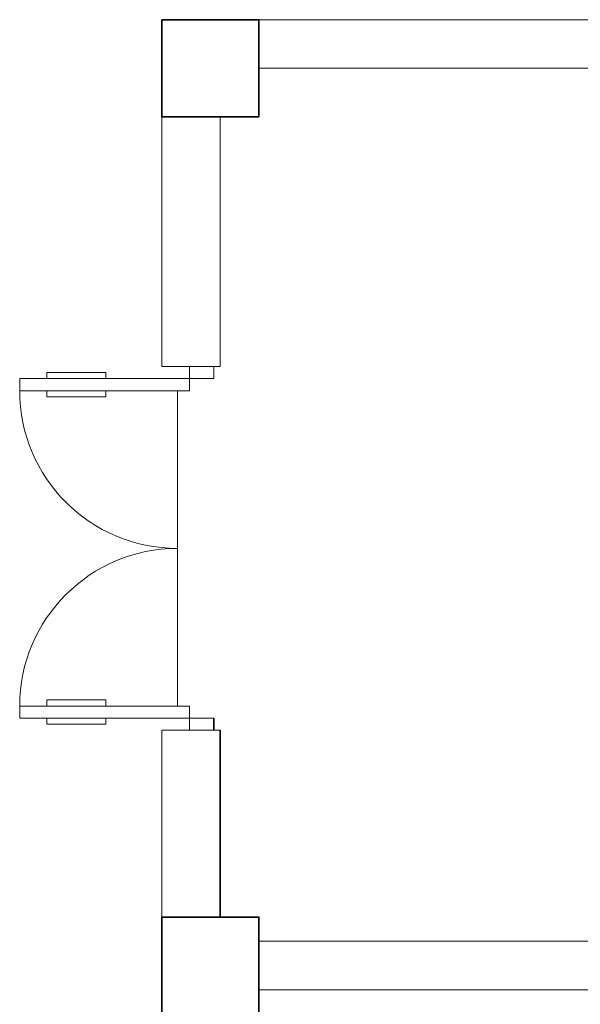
# Model space of a CAD drawing. Extents: x -119078 to 1619993, y 264752 to 340742.
# Tile 19 of 220: x 72657 to 74968, y 315583 to 319643. Entities that reach past the tile are written whole.
import ezdxf

# ---------------------------------------------------------------- set-up
doc = ezdxf.new("R2010")
doc.units = 0
doc.header["$MEASUREMENT"] = 0
doc.layers.add('1轮廓实线层', color=7, linetype='Continuous', lineweight=18)
doc.layers.add('EB0', color=7, linetype='Continuous', lineweight=35)

msp = doc.modelspace()

# ---------------------------------------------------------------- linework, layer by layer
at = {"layer": '1轮廓实线层'}
for p, q in [((73243.449, 319643.28), (79243.567, 319643.288)), ((73243.51, 318213.256), (73243.449, 319643.28)), ((78843.567, 319643.288), (73643.449, 319643.281)), ((78843.567, 319443.288), (73643.449, 319443.281)), ((73243.449, 319363.28), (73243.45, 318963.28)), ((73483.509, 319243.281), (73483.51, 318213.256)), ((73243.51, 318213.256), (73243.509, 318963.28)), ((73483.45, 318963.281), (73483.451, 318213.256)), ((72769.202, 318188.255), (73011.665, 318188.256)), ((72769.202, 318188.255), (73011.665, 318188.256)), ((72769.202, 318188.255), (72769.202, 318163.255)), ((72769.202, 318163.255), (72769.202, 318188.255)), ((73011.665, 318188.256), (73011.665, 318163.256)), ((73011.665, 318188.256), (73011.665, 318163.256)), ((73483.51, 318213.256), (73243.51, 318213.256)), ((73357.19, 318213.256), (73243.51, 318213.256)), ((73357.19, 318213.256), (73457.19, 318213.256)), ((73357.19, 318213.256), (73357.19, 318113.256)), ((73357.19, 318163.256), (73357.19, 318213.256)), ((73457.19, 318213.256), (73457.19, 318163.256)), ((73457.19, 318163.256), (73457.19, 318213.256)), ((73457.19, 318213.256), (73483.51, 318213.256)), ((72657.19, 318163.255), (73457.19, 318163.256)), ((72657.19, 318163.255), (72657.19, 318113.255)), ((72657.19, 318113.255), (72657.19, 318163.255)), ((72657.19, 318163.255), (72769.202, 318163.255)), ((73011.665, 318163.256), (73357.19, 318163.256)), ((73357.19, 318113.255), (73357.19, 318163.256)), ((73357.19, 318163.256), (73457.19, 318163.256)), ((72657.19, 318113.255), (73357.19, 318113.256)), ((72657.19, 318113.255), (73307.19, 318113.255)), ((72769.202, 318088.255), (72769.202, 318113.255)), ((73011.665, 318088.256), (73011.665, 318113.256)), ((73307.19, 318113.255), (73307.19, 317463.255)), ((73307.19, 318113.255), (73357.19, 318113.255)), ((72769.202, 318088.255), (73011.665, 318088.256)), ((73307.192, 316813.255), (73307.192, 317463.255)), ((72657.192, 316813.255), (73357.192, 316813.256)), ((72657.192, 316763.255), (72657.192, 316813.255)), ((72657.192, 316813.255), (73307.192, 316813.255)), ((72657.192, 316763.255), (72657.192, 316813.255)), ((72769.204, 316838.255), (73011.667, 316838.256)), ((72769.204, 316838.255), (72769.204, 316813.255)), ((73011.667, 316838.256), (73011.667, 316813.256)), ((73357.192, 316713.256), (73357.192, 316813.256)), ((72657.192, 316763.255), (73457.192, 316763.256)), ((72769.204, 316763.255), (72657.192, 316763.255)), ((72769.204, 316738.255), (72769.204, 316763.255)), ((72769.204, 316738.255), (72769.204, 316763.255)), ((73011.667, 316738.256), (73011.667, 316763.256)), ((73357.192, 316763.256), (73011.667, 316763.256)), ((73011.667, 316763.256), (73011.667, 316738.256)), ((73357.192, 316713.253), (73357.192, 316763.256)), ((72769.204, 316738.255), (73011.667, 316738.256)), ((73011.667, 316738.256), (72769.204, 316738.255)), ((73243.457, 314263.055), (73243.512, 316713.256)), ((73243.512, 316713.256), (73483.512, 316713.256)), ((73243.513, 315943.29), (73243.512, 316713.256)), ((73243.512, 316713.256), (73357.192, 316713.253)), ((73483.512, 316713.256), (73483.513, 316023.282)), ((78843.573, 315843.307), (73643.454, 315843.299)), ((78843.573, 315643.306), (73643.455, 315643.299))]:
    msp.add_line(p, q, dxfattribs=at)
for centre, start, end in [((73307.19, 318113.255), 180, 270), ((73307.192, 316813.255), 90, 180)]:
    msp.add_arc(centre, 650, start, end, dxfattribs=at)
at = {"layer": 'EB0'}
for p, q in [((73457.192, 316713.256), (73457.192, 316763.256)), ((73483.512, 316713.256), (73483.513, 315943.29))]:
    msp.add_line(p, q, dxfattribs=at)
for points in [[(73243.449, 319643.28), (73243.449, 319243.28), (73643.449, 319243.281), (73643.449, 319643.281), (73243.449, 319643.28)], [(73243.454, 315943.29), (73243.455, 315543.29), (73643.455, 315543.29), (73643.454, 315943.29), (73243.454, 315943.29)]]:
    msp.add_lwpolyline(points, dxfattribs=at)

doc.saveas('drawing.dxf')
